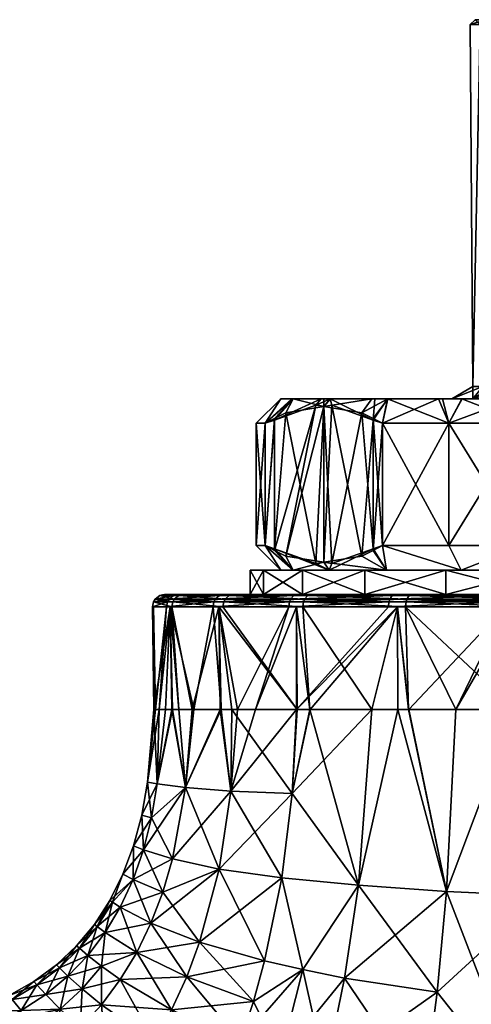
# Model space of a CAD drawing. Extents: x -0.15 to 0.15, y -0.619 to -0.009.
# Tile 253 of 256: x 0.05 to 0.068, y -0.071 to -0.031. Entities that reach past the tile are written whole.
import ezdxf

# ---------------------------------------------------------------- set-up
doc = ezdxf.new("R2010")
doc.units = 0
doc.layers.add('mesh', color=7, linetype='CONTINUOUS')

msp = doc.modelspace()

# ---------------------------------------------------------------- meshes
at = {"layer": 'mesh'}
mesh = msp.add_polyface(dxfattribs=at)
corners = [(0.069772, -0.046297, -0.57589), (0.064624, -0.046297, -0.573326), (0.063969, -0.046297, -0.573902), (0.0667, -0.046297, -0.571501), (0.067243, -0.046297, -0.582022), (0.06077, -0.046297, -0.579883), (0.060708, -0.046297, -0.580046), (0.061903, -0.046297, -0.576909), (0.068105, -0.046297, -0.57879), (0.062282, -0.046297, -0.576358), (0.069772, -0.046297, -0.5915), (0.064615, -0.046297, -0.594072), (0.066865, -0.046297, -0.595998), (0.064098, -0.046297, -0.59363), (0.068106, -0.046297, -0.588599), (0.067656, -0.046297, -0.596408), (0.069637, -0.046297, -0.597435), (0.062264, -0.046297, -0.591042), (0.062015, -0.046297, -0.59069), (0.067243, -0.046297, -0.585367), (0.069608, -0.030997, -0.577694), (0.069781, -0.030797, -0.577794), (0.071515, -0.030997, -0.575209), (0.068602, -0.030797, -0.58064), (0.068409, -0.030997, -0.580589), (0.0682, -0.030797, -0.583694), (0.068, -0.030997, -0.583694), (0.068602, -0.030797, -0.586748), (0.068409, -0.030997, -0.5868), (0.069781, -0.030797, -0.589594), (0.069608, -0.030997, -0.589694), (0.071656, -0.030797, -0.592038), (0.071515, -0.030997, -0.59218), (0.07046, -0.045797, -0.576415), (0.068906, -0.045797, -0.57912), (0.069696, -0.045797, -0.577745), (0.068102, -0.045797, -0.582135), (0.068507, -0.045797, -0.580615), (0.068102, -0.045797, -0.585255), (0.068102, -0.045797, -0.583694), (0.068906, -0.045797, -0.588269), (0.068507, -0.045797, -0.586774), (0.069696, -0.045797, -0.589644), (0.07046, -0.045797, -0.590974), (0.07213, -0.046297, -0.593872), (0.060757, -0.046297, -0.587511), (0.060256, -0.046297, -0.584111)]
mesh.append_faces([[corners[k] for k in face] for face in [(0, 1, 2, 2), (3, 1, 0, 0), (4, 5, 6, 6), (4, 7, 5, 5), (8, 7, 4, 4), (8, 9, 7, 7), (2, 9, 8, 8), (10, 11, 12, 12), (10, 13, 11, 11), (14, 13, 10, 10), (10, 15, 16, 16), (12, 15, 10, 10), (14, 17, 13, 13), (14, 18, 17, 17), (19, 18, 14, 14), (20, 21, 22, 22), (20, 23, 21, 21), (24, 23, 20, 20), (24, 25, 23, 23), (26, 25, 24, 24), (26, 27, 25, 25), (28, 27, 26, 26), (28, 29, 27, 27), (30, 29, 28, 28), (30, 31, 29, 29), (32, 31, 30, 30), (22, 33, 20, 20), (20, 34, 24, 24), (20, 35, 34, 34), (33, 35, 20, 20), (24, 36, 26, 26), (24, 37, 36, 36), (34, 37, 24, 24), (26, 38, 28, 28), (26, 39, 38, 38), (36, 39, 26, 26), (28, 40, 30, 30), (28, 41, 40, 40), (38, 41, 28, 28), (30, 42, 43, 43), (40, 42, 30, 30), (40, 14, 10, 10), (10, 42, 40, 40), (10, 43, 42, 42), (44, 43, 10, 10), (19, 39, 4, 4), (19, 38, 39, 39), (14, 38, 19, 19), (14, 41, 38, 38), (40, 41, 14, 14), (4, 37, 8, 8), (4, 36, 37, 37), (39, 36, 4, 4), (8, 35, 0, 0), (8, 34, 35, 35), (37, 34, 8, 8), (35, 33, 0, 0), (45, 19, 4, 4), (4, 46, 45, 45), (19, 45, 18, 18)]])
mesh = msp.add_polyface(dxfattribs=at)
corners = [(0.063686, -0.053297, -0.595008), (0.061144, -0.054297, -0.591694), (0.063686, -0.054297, -0.595008), (0.061144, -0.053297, -0.591694), (0.059545, -0.054297, -0.587835), (0.059545, -0.053297, -0.587835), (0.059545, -0.053297, -0.579553), (0.061144, -0.054297, -0.575694), (0.059545, -0.054297, -0.579553), (0.061144, -0.053297, -0.575694), (0.063686, -0.054297, -0.572381), (0.063686, -0.053297, -0.572381), (0.062226, -0.053297, -0.591069), (0.06457, -0.053297, -0.594124), (0.060753, -0.053297, -0.587512), (0.06025, -0.053297, -0.583694), (0.060753, -0.053297, -0.579877), (0.059, -0.053297, -0.583694), (0.062226, -0.053297, -0.576319), (0.06457, -0.053297, -0.573264), (0.06201, -0.05298, -0.576194), (0.062332, -0.053033, -0.575635), (0.06201, -0.05298, -0.591194), (0.061687, -0.053033, -0.590635), (0.063568, -0.052727, -0.593893), (0.059988, -0.052431, -0.587693), (0.059608, -0.052297, -0.587035), (0.059608, -0.052297, -0.580353), (0.059997, -0.052495, -0.579681), (0.060451, -0.052727, -0.578893), (0.064031, -0.052431, -0.572693), (0.063568, -0.046867, -0.573495), (0.061687, -0.046561, -0.576753), (0.06201, -0.046613, -0.576194), (0.060451, -0.046867, -0.588495), (0.06201, -0.046613, -0.591194), (0.062332, -0.046561, -0.591753), (0.064023, -0.052495, -0.594681), (0.064031, -0.047162, -0.594695), (0.060604, -0.054595, -0.569872), (0.064705, -0.05449, -0.566671), (0.064672, -0.054595, -0.566617), (0.06065, -0.05449, -0.569916), (0.065375, -0.054595, -0.601177), (0.061221, -0.05449, -0.598045), (0.061178, -0.054595, -0.59809), (0.065405, -0.05449, -0.601122), (0.064804, -0.054339, -0.566836), (0.060789, -0.054339, -0.570049), (0.061355, -0.054339, -0.597906), (0.065498, -0.054339, -0.600953), (0.064909, -0.054297, -0.567008), (0.060934, -0.054297, -0.570189), (0.057741, -0.054339, -0.574192), (0.061494, -0.054297, -0.59776), (0.065595, -0.054297, -0.600776), (0.058314, -0.054297, -0.593786), (0.057918, -0.054297, -0.57429), (0.067, -0.054297, -0.569838)]
mesh.append_faces([[corners[k] for k in face] for face in [(0, 1, 2, 2), (3, 1, 0, 0), (3, 4, 1, 1), (5, 4, 3, 3), (6, 7, 8, 8), (9, 7, 6, 6), (9, 10, 7, 7), (11, 10, 9, 9), (12, 0, 13, 13), (12, 3, 0, 0), (14, 3, 12, 12), (14, 5, 3, 3), (15, 5, 14, 14), (16, 17, 15, 15), (18, 6, 16, 16), (18, 9, 6, 6), (19, 9, 18, 18), (19, 11, 9, 9), (18, 20, 21, 21), (12, 22, 23, 23), (13, 22, 12, 12), (13, 24, 22, 22), (25, 12, 23, 23), (25, 14, 12, 12), (26, 14, 25, 25), (26, 15, 14, 14), (27, 16, 15, 15), (28, 16, 27, 27), (16, 20, 18, 18), (16, 29, 20, 20), (28, 29, 16, 16), (30, 18, 21, 21), (30, 19, 18, 18), (31, 30, 21, 21), (32, 29, 28, 28), (33, 20, 29, 29), (21, 20, 33, 33), (23, 34, 25, 25), (22, 35, 23, 23), (24, 36, 22, 22), (37, 38, 24, 24), (39, 40, 41, 41), (39, 42, 40, 40), (43, 44, 45, 45), (43, 46, 44, 44), (42, 47, 40, 40), (42, 48, 47, 47), (46, 49, 44, 44), (46, 50, 49, 49), (48, 51, 47, 47), (48, 52, 51, 51), (53, 52, 48, 48), (50, 54, 49, 49), (50, 55, 54, 54), (1, 54, 2, 2), (1, 56, 54, 54), (4, 56, 1, 1), (10, 57, 7, 7), (10, 52, 57, 57), (58, 51, 52, 52)]])
mesh = msp.add_polyface(dxfattribs=at)
corners = [(0.067243, -0.046297, -0.582022), (0.06025, -0.046297, -0.583694), (0.060256, -0.046297, -0.584111), (0.060708, -0.046297, -0.580046), (0.067666, -0.046297, -0.571), (0.072129, -0.046297, -0.573517), (0.069811, -0.046297, -0.569887), (0.069772, -0.046297, -0.57589), (0.0667, -0.046297, -0.571501), (0.063969, -0.046297, -0.573902), (0.068105, -0.046297, -0.57879), (0.06201, -0.046613, -0.591194), (0.062264, -0.046297, -0.591042), (0.062015, -0.046297, -0.59069), (0.062332, -0.046561, -0.591753), (0.064031, -0.047162, -0.594695), (0.064098, -0.046297, -0.59363), (0.064615, -0.046297, -0.594072), (0.064411, -0.047297, -0.595353), (0.067125, -0.047297, -0.597334), (0.066865, -0.046297, -0.595998), (0.067656, -0.046297, -0.596408), (0.070198, -0.047297, -0.598694), (0.069637, -0.046297, -0.597435), (0.070974, -0.047099, -0.598694), (0.071211, -0.046297, -0.597825), (0.070198, -0.047297, -0.568694), (0.071206, -0.046297, -0.569543), (0.067125, -0.047297, -0.570054), (0.064411, -0.047297, -0.572035), (0.064624, -0.046297, -0.573326), (0.064023, -0.047099, -0.572708), (0.063568, -0.046867, -0.573495), (0.06201, -0.046613, -0.576194), (0.062282, -0.046297, -0.576358), (0.061687, -0.046561, -0.576753), (0.061903, -0.046297, -0.576909), (0.059988, -0.047162, -0.579695), (0.06077, -0.046297, -0.579883), (0.059608, -0.047297, -0.580353), (0.05925, -0.047297, -0.583694), (0.059608, -0.047297, -0.587035), (0.062332, -0.053033, -0.575635), (0.064031, -0.052431, -0.572693), (0.064411, -0.052297, -0.572035), (0.059608, -0.052297, -0.580353), (0.059997, -0.052495, -0.579681), (0.060451, -0.052727, -0.578893), (0.070974, -0.052495, -0.568694), (0.070958, -0.047162, -0.568694), (0.070198, -0.052297, -0.598694), (0.067125, -0.052297, -0.597334), (0.059988, -0.052431, -0.587693), (0.060451, -0.046867, -0.588495), (0.059997, -0.047099, -0.587708), (0.061687, -0.053033, -0.590635), (0.06201, -0.05298, -0.591194), (0.063568, -0.052727, -0.593893), (0.064023, -0.052495, -0.594681), (0.060757, -0.046297, -0.587511)]
mesh.append_faces([[corners[k] for k in face] for face in [(0, 1, 2, 2), (3, 1, 0, 0), (4, 5, 6, 6), (4, 7, 5, 5), (8, 7, 4, 4), (7, 9, 10, 10), (11, 12, 13, 13), (14, 12, 11, 11), (14, 15, 12, 12), (15, 16, 12, 12), (15, 17, 16, 16), (18, 17, 15, 15), (18, 19, 17, 17), (19, 20, 17, 17), (19, 21, 20, 20), (22, 21, 19, 19), (22, 23, 21, 21), (24, 23, 22, 22), (24, 25, 23, 23), (26, 6, 27, 27), (28, 6, 26, 26), (28, 4, 6, 6), (28, 8, 4, 4), (29, 8, 28, 28), (29, 30, 8, 8), (31, 30, 29, 29), (32, 30, 31, 31), (32, 9, 30, 30), (33, 9, 32, 32), (33, 34, 9, 9), (35, 34, 33, 33), (35, 36, 34, 34), (37, 36, 35, 35), (37, 38, 36, 36), (37, 3, 38, 38), (39, 3, 37, 37), (39, 1, 3, 3), (40, 1, 39, 39), (40, 2, 1, 1), (41, 2, 40, 40), (32, 42, 33, 33), (31, 43, 32, 32), (29, 44, 31, 31), (37, 45, 39, 39), (35, 46, 37, 37), (33, 47, 35, 35), (48, 26, 49, 49), (22, 50, 24, 24), (51, 22, 19, 19), (52, 53, 54, 54), (55, 11, 53, 53), (56, 14, 11, 11), (57, 15, 14, 14), (58, 18, 15, 15), (11, 13, 59, 59), (41, 59, 2, 2), (54, 59, 41, 41), (53, 59, 54, 54), (53, 11, 59, 59)]])
mesh = msp.add_polyface(dxfattribs=at)
corners = [(0.059545, -0.054297, -0.579553), (0.0555, -0.054297, -0.583694), (0.059, -0.054297, -0.583694), (0.059545, -0.053297, -0.587835), (0.059545, -0.054297, -0.587835), (0.059, -0.053297, -0.583694), (0.059545, -0.053297, -0.579553), (0.06025, -0.053297, -0.583694), (0.060753, -0.053297, -0.579877), (0.05925, -0.052297, -0.583694), (0.059608, -0.052297, -0.587035), (0.059608, -0.052297, -0.580353), (0.05925, -0.047297, -0.583694), (0.059608, -0.047297, -0.580353), (0.059608, -0.047297, -0.587035), (0.059988, -0.047162, -0.579695), (0.059997, -0.052495, -0.579681), (0.059997, -0.047099, -0.587708), (0.059988, -0.052431, -0.587693), (0.05542, -0.054304, -0.584092), (0.056066, -0.054297, -0.579031), (0.057517, -0.054595, -0.574069), (0.06065, -0.05449, -0.569916), (0.060604, -0.054595, -0.569872), (0.057572, -0.05449, -0.574099), (0.055622, -0.054595, -0.578922), (0.055683, -0.05449, -0.578937), (0.055047, -0.054595, -0.5841), (0.05511, -0.05449, -0.584099), (0.055831, -0.054595, -0.58925), (0.055892, -0.05449, -0.589233), (0.057923, -0.054595, -0.594022), (0.057977, -0.05449, -0.59399), (0.061178, -0.054595, -0.59809), (0.061221, -0.05449, -0.598045), (0.060789, -0.054339, -0.570049), (0.057741, -0.054339, -0.574192), (0.05587, -0.054339, -0.578983), (0.055302, -0.054339, -0.584095), (0.056077, -0.054339, -0.589179), (0.058142, -0.054339, -0.59389), (0.061355, -0.054339, -0.597906), (0.057918, -0.054297, -0.57429), (0.060934, -0.054297, -0.570189), (0.056271, -0.054297, -0.589123), (0.058314, -0.054297, -0.593786), (0.061494, -0.054297, -0.59776), (0.061144, -0.054297, -0.575694)]
mesh.append_faces([[corners[k] for k in face] for face in [(0, 1, 2, 2), (3, 2, 4, 4), (5, 2, 3, 3), (5, 0, 2, 2), (6, 0, 5, 5), (7, 5, 3, 3), (8, 6, 5, 5), (9, 7, 10, 10), (11, 7, 9, 9), (12, 13, 11, 11), (9, 12, 11, 11), (9, 14, 12, 12), (10, 14, 9, 9), (15, 16, 11, 11), (17, 14, 10, 10), (18, 17, 10, 10), (19, 1, 20, 20), (21, 22, 23, 23), (21, 24, 22, 22), (25, 24, 21, 21), (25, 26, 24, 24), (27, 26, 25, 25), (27, 28, 26, 26), (29, 28, 27, 27), (29, 30, 28, 28), (31, 30, 29, 29), (31, 32, 30, 30), (33, 32, 31, 31), (33, 34, 32, 32), (24, 35, 22, 22), (24, 36, 35, 35), (26, 36, 24, 24), (26, 37, 36, 36), (28, 37, 26, 26), (28, 38, 37, 37), (30, 38, 28, 28), (30, 39, 38, 38), (32, 39, 30, 30), (32, 40, 39, 39), (34, 40, 32, 32), (34, 41, 40, 40), (36, 42, 43, 43), (37, 42, 36, 36), (37, 20, 42, 42), (38, 20, 37, 37), (38, 19, 20, 20), (39, 19, 38, 38), (39, 44, 19, 19), (40, 44, 39, 39), (40, 45, 44, 44), (41, 45, 40, 40), (41, 46, 45, 45), (4, 44, 45, 45), (4, 19, 44, 44), (2, 19, 4, 4), (2, 1, 19, 19), (0, 20, 1, 1), (47, 20, 0, 0), (47, 42, 20, 20)]])
mesh = msp.add_polyface(dxfattribs=at)
corners = [(0.070859, -0.053297, -0.599149), (0.067, -0.054297, -0.597551), (0.070859, -0.054297, -0.599149), (0.067, -0.053297, -0.597551), (0.063686, -0.054297, -0.595008), (0.063686, -0.053297, -0.595008), (0.063686, -0.053297, -0.572381), (0.067, -0.054297, -0.569838), (0.063686, -0.054297, -0.572381), (0.067, -0.053297, -0.569838), (0.070859, -0.054297, -0.56824), (0.070859, -0.053297, -0.56824), (0.067625, -0.053297, -0.596468), (0.071182, -0.053297, -0.597942), (0.06457, -0.053297, -0.594124), (0.067625, -0.053297, -0.57092), (0.06457, -0.053297, -0.573264), (0.071182, -0.053297, -0.569447), (0.070198, -0.052297, -0.598694), (0.070958, -0.052431, -0.598694), (0.067125, -0.052297, -0.597334), (0.064411, -0.052297, -0.595353), (0.064023, -0.052495, -0.594681), (0.063568, -0.052727, -0.593893), (0.064411, -0.052297, -0.572035), (0.064031, -0.052431, -0.572693), (0.067125, -0.052297, -0.570054), (0.070198, -0.052297, -0.568694), (0.070974, -0.052495, -0.568694), (0.071883, -0.052727, -0.568694), (0.064023, -0.047099, -0.572708), (0.067125, -0.047297, -0.570054), (0.070198, -0.047297, -0.568694), (0.064411, -0.047297, -0.572035), (0.070974, -0.047099, -0.598694), (0.067125, -0.047297, -0.597334), (0.064411, -0.047297, -0.595353), (0.070198, -0.047297, -0.598694), (0.064672, -0.054595, -0.566617), (0.069461, -0.05449, -0.564586), (0.069444, -0.054595, -0.564526), (0.064705, -0.05449, -0.566671), (0.070227, -0.054595, -0.603073), (0.065405, -0.05449, -0.601122), (0.065375, -0.054595, -0.601177), (0.070243, -0.05449, -0.603011), (0.069515, -0.054339, -0.564772), (0.064804, -0.054339, -0.566836), (0.065498, -0.054339, -0.600953), (0.070289, -0.054339, -0.602824), (0.069571, -0.054297, -0.564965), (0.064909, -0.054297, -0.567008), (0.065595, -0.054297, -0.600776), (0.070337, -0.054297, -0.602629), (0.061494, -0.054297, -0.59776), (0.060934, -0.054297, -0.570189)]
mesh.append_faces([[corners[k] for k in face] for face in [(0, 1, 2, 2), (3, 1, 0, 0), (3, 4, 1, 1), (5, 4, 3, 3), (6, 7, 8, 8), (9, 7, 6, 6), (9, 10, 7, 7), (11, 10, 9, 9), (12, 0, 13, 13), (12, 3, 0, 0), (14, 3, 12, 12), (14, 5, 3, 3), (15, 6, 16, 16), (15, 9, 6, 6), (17, 9, 15, 15), (17, 11, 9, 9), (18, 13, 19, 19), (18, 12, 13, 13), (20, 12, 18, 18), (21, 12, 20, 20), (21, 14, 12, 12), (22, 14, 21, 21), (22, 23, 14, 14), (24, 16, 25, 25), (24, 15, 16, 16), (26, 15, 24, 24), (27, 15, 26, 26), (27, 17, 15, 15), (28, 17, 27, 27), (28, 29, 17, 17), (30, 24, 25, 25), (31, 32, 27, 27), (26, 31, 27, 27), (26, 33, 31, 31), (24, 33, 26, 26), (27, 32, 28, 28), (34, 18, 19, 19), (35, 36, 21, 21), (20, 35, 21, 21), (18, 37, 20, 20), (21, 36, 22, 22), (38, 39, 40, 40), (38, 41, 39, 39), (42, 43, 44, 44), (42, 45, 43, 43), (41, 46, 39, 39), (41, 47, 46, 46), (45, 48, 43, 43), (45, 49, 48, 48), (47, 50, 46, 46), (47, 51, 50, 50), (49, 52, 48, 48), (49, 53, 52, 52), (1, 53, 2, 2), (1, 52, 53, 53), (4, 52, 1, 1), (4, 54, 52, 52), (7, 55, 8, 8), (10, 51, 7, 7), (10, 50, 51, 51)]])
mesh = msp.add_polyface(dxfattribs=at)
corners = [(0.054807, -0.061963, -0.583694), (0.055134, -0.058997, -0.5837), (0.055274, -0.058997, -0.580395), (0.055828, -0.065108, -0.575771), (0.056351, -0.06219, -0.575972), (0.058214, -0.062341, -0.572514), (0.055197, -0.062031, -0.587642), (0.055534, -0.058997, -0.587565), (0.055066, -0.058997, -0.585319), (0.054565, -0.063312, -0.583694), (0.054963, -0.063423, -0.587698), (0.054226, -0.06457, -0.583694), (0.055828, -0.065108, -0.591618), (0.056351, -0.06219, -0.591416), (0.054634, -0.064728, -0.587774), (0.057737, -0.06552, -0.595084), (0.058214, -0.062341, -0.594875), (0.056077, -0.058997, -0.59017), (0.055801, -0.058997, -0.588846), (0.056627, -0.058997, -0.591297), (0.057774, -0.058997, -0.593648), (0.053791, -0.065735, -0.583694), (0.054963, -0.063423, -0.579691), (0.054634, -0.064728, -0.579615), (0.055197, -0.062031, -0.579747), (0.055822, -0.058997, -0.57856), (0.056691, -0.058997, -0.575647), (0.057809, -0.058997, -0.573771), (0.054209, -0.065946, -0.57952), (0.055727, -0.054797, -0.578536), (0.05573, -0.054797, -0.588863), (0.05748, -0.054797, -0.574048), (0.05558, -0.054797, -0.578912), (0.055049, -0.054797, -0.5837), (0.055004, -0.054797, -0.584101), (0.055791, -0.054797, -0.589262), (0.057724, -0.054797, -0.593675), (0.057517, -0.054595, -0.574069), (0.055622, -0.054595, -0.578922), (0.055047, -0.054595, -0.5841), (0.055831, -0.054595, -0.58925), (0.057886, -0.054797, -0.594044), (0.057923, -0.054595, -0.594022)]
mesh.append_faces([[corners[k] for k in face] for face in [(0, 1, 2, 2), (3, 4, 5, 5), (6, 7, 8, 8), (0, 8, 1, 1), (0, 6, 8, 8), (9, 6, 0, 0), (9, 10, 6, 6), (11, 10, 9, 9), (12, 13, 14, 14), (15, 13, 12, 12), (15, 16, 13, 13), (13, 17, 18, 18), (13, 19, 17, 17), (20, 19, 13, 13), (6, 18, 7, 7), (6, 13, 18, 18), (10, 13, 6, 6), (10, 14, 13, 13), (11, 14, 10, 10), (11, 21, 14, 14), (22, 3, 23, 23), (22, 4, 3, 3), (24, 4, 22, 22), (24, 25, 4, 4), (4, 26, 27, 27), (25, 26, 4, 4), (24, 2, 25, 25), (24, 0, 2, 2), (22, 0, 24, 24), (22, 9, 0, 0), (23, 9, 22, 22), (23, 11, 9, 9), (28, 11, 23, 23), (28, 21, 11, 11), (25, 29, 26, 26), (2, 29, 25, 25), (7, 30, 8, 8), (30, 18, 17, 17), (7, 18, 30, 30), (26, 29, 31, 31), (2, 32, 29, 29), (1, 32, 2, 2), (1, 33, 32, 32), (1, 34, 33, 33), (8, 34, 1, 1), (8, 30, 34, 34), (35, 19, 36, 36), (35, 17, 19, 19), (30, 17, 35, 35), (31, 29, 32, 32), (32, 33, 34, 34), (34, 30, 35, 35), (32, 37, 31, 31), (32, 38, 37, 37), (34, 38, 32, 32), (34, 39, 38, 38), (35, 39, 34, 34), (35, 40, 39, 39), (41, 40, 35, 35), (41, 42, 40, 40)]])
mesh = msp.add_polyface(dxfattribs=at)
corners = [(0.060294, -0.065878, -0.569308), (0.059588, -0.069269, -0.568999), (0.056932, -0.068507, -0.571954), (0.059588, -0.069269, -0.59839), (0.060294, -0.065878, -0.598081), (0.057737, -0.06552, -0.595084), (0.061153, -0.069632, -0.59964), (0.056351, -0.06219, -0.591416), (0.058214, -0.062341, -0.594875), (0.057774, -0.058997, -0.593648), (0.056932, -0.068507, -0.595435), (0.056403, -0.06992, -0.595665), (0.063429, -0.066183, -0.600502), (0.06144, -0.058997, -0.598396), (0.060717, -0.062437, -0.597897), (0.063972, -0.058997, -0.600207), (0.063429, -0.066183, -0.566886), (0.062862, -0.069974, -0.566665), (0.061153, -0.069632, -0.567749), (0.057737, -0.06552, -0.572305), (0.060717, -0.062437, -0.569491), (0.058214, -0.062341, -0.572514), (0.058479, -0.058997, -0.572647), (0.059214, -0.058997, -0.571414), (0.057809, -0.058997, -0.573771), (0.056351, -0.06219, -0.575972), (0.055828, -0.065108, -0.575771), (0.059129, -0.07093, -0.568797), (0.061456, -0.058997, -0.568979), (0.063973, -0.058997, -0.567183), (0.05825, -0.058997, -0.594624), (0.062862, -0.069974, -0.600724), (0.057719, -0.054797, -0.573723), (0.057724, -0.054797, -0.593675), (0.056627, -0.058997, -0.591297), (0.060922, -0.058997, -0.597782), (0.060896, -0.058997, -0.569587), (0.06502, -0.054797, -0.566419), (0.060888, -0.054797, -0.56959), (0.06465, -0.054797, -0.566581), (0.060573, -0.054797, -0.569843), (0.05748, -0.054797, -0.574048), (0.056691, -0.058997, -0.575647), (0.057886, -0.054797, -0.594044), (0.060896, -0.054797, -0.597806), (0.061148, -0.054797, -0.598121), (0.055791, -0.054797, -0.589262), (0.060604, -0.054595, -0.569872), (0.064672, -0.054595, -0.566617), (0.057517, -0.054595, -0.574069), (0.057923, -0.054595, -0.594022), (0.061178, -0.054595, -0.59809), (0.065354, -0.054797, -0.601214)]
mesh.append_faces([[corners[k] for k in face] for face in [(0, 1, 2, 2), (3, 4, 5, 5), (3, 6, 4, 4), (7, 8, 9, 9), (4, 8, 5, 5), (3, 10, 11, 11), (5, 10, 3, 3), (12, 13, 14, 14), (12, 15, 13, 13), (16, 17, 18, 18), (19, 0, 2, 2), (20, 0, 19, 19), (21, 22, 23, 23), (21, 24, 22, 22), (25, 24, 21, 21), (19, 21, 20, 20), (19, 26, 21, 21), (1, 27, 2, 2), (0, 18, 1, 1), (0, 16, 18, 18), (20, 16, 0, 0), (28, 29, 20, 20), (8, 30, 9, 9), (8, 14, 30, 30), (4, 14, 8, 8), (4, 12, 14, 14), (6, 12, 4, 4), (6, 31, 12, 12), (24, 32, 22, 22), (33, 9, 30, 30), (33, 34, 9, 9), (14, 35, 30, 30), (14, 13, 35, 35), (21, 23, 36, 36), (20, 36, 28, 28), (20, 21, 36, 36), (36, 37, 28, 28), (36, 38, 39, 39), (23, 38, 36, 36), (23, 40, 38, 38), (22, 40, 23, 23), (22, 32, 40, 40), (24, 41, 32, 32), (42, 41, 24, 24), (35, 33, 30, 30), (35, 43, 33, 33), (35, 44, 43, 43), (13, 44, 35, 35), (13, 45, 44, 44), (15, 45, 13, 13), (39, 38, 40, 40), (40, 32, 41, 41), (46, 33, 43, 43), (43, 44, 45, 45), (40, 47, 48, 48), (41, 47, 40, 40), (41, 49, 47, 47), (45, 50, 43, 43), (45, 51, 50, 50), (52, 51, 45, 45)]])
mesh = msp.add_polyface(dxfattribs=at)
corners = [(0.063429, -0.066183, -0.566886), (0.063973, -0.058997, -0.567183), (0.065036, -0.058997, -0.566424), (0.070939, -0.066614, -0.603336), (0.071111, -0.058997, -0.603209), (0.070087, -0.058997, -0.603082), (0.062862, -0.069974, -0.600724), (0.067028, -0.066435, -0.602266), (0.063429, -0.066183, -0.600502), (0.066638, -0.070553, -0.602382), (0.069835, -0.058997, -0.602983), (0.067401, -0.058997, -0.602032), (0.065035, -0.058997, -0.600966), (0.063972, -0.058997, -0.600207), (0.065471, -0.058997, -0.601278), (0.070474, -0.075393, -0.563978), (0.070939, -0.066614, -0.564053), (0.075, -0.066679, -0.563694), (0.067028, -0.066435, -0.565122), (0.067401, -0.058997, -0.565356), (0.069836, -0.058997, -0.564408), (0.06549, -0.058997, -0.5661), (0.066638, -0.070553, -0.565007), (0.062862, -0.069974, -0.566665), (0.070107, -0.058997, -0.564302), (0.07111, -0.058997, -0.564177), (0.060717, -0.062437, -0.569491), (0.075, -0.066679, -0.603694), (0.069831, -0.054797, -0.564424), (0.06502, -0.054797, -0.566419), (0.061456, -0.058997, -0.568979), (0.065029, -0.054797, -0.600975), (0.069841, -0.054797, -0.602967), (0.069432, -0.054797, -0.564485), (0.060896, -0.058997, -0.569587), (0.06465, -0.054797, -0.566581), (0.061148, -0.054797, -0.598121), (0.065354, -0.054797, -0.601214), (0.070217, -0.054797, -0.603114), (0.075005, -0.054797, -0.603646), (0.074594, -0.054797, -0.563698), (0.075, -0.058997, -0.563694), (0.069444, -0.054595, -0.564526), (0.074594, -0.054595, -0.563741), (0.064672, -0.054595, -0.566617), (0.060573, -0.054797, -0.569843), (0.065375, -0.054595, -0.601177), (0.061178, -0.054595, -0.59809), (0.070227, -0.054595, -0.603073), (0.075406, -0.054797, -0.60369), (0.075406, -0.054595, -0.603648)]
mesh.append_faces([[corners[k] for k in face] for face in [(0, 1, 2, 2), (3, 4, 5, 5), (6, 7, 8, 8), (6, 9, 7, 7), (10, 3, 5, 5), (7, 10, 11, 11), (7, 3, 10, 10), (9, 3, 7, 7), (8, 12, 13, 13), (7, 12, 8, 8), (7, 14, 12, 12), (11, 14, 7, 7), (15, 16, 17, 17), (18, 19, 20, 20), (18, 21, 19, 19), (18, 2, 21, 21), (18, 0, 2, 2), (22, 0, 18, 18), (22, 23, 0, 0), (24, 25, 16, 16), (26, 1, 0, 0), (20, 16, 18, 18), (20, 24, 16, 16), (27, 4, 3, 3), (19, 28, 20, 20), (29, 1, 30, 30), (29, 2, 1, 1), (21, 2, 29, 29), (12, 31, 13, 13), (14, 31, 12, 12), (5, 32, 10, 10), (28, 24, 20, 20), (28, 25, 24, 24), (19, 33, 28, 28), (21, 33, 19, 19), (21, 29, 33, 33), (34, 35, 29, 29), (13, 31, 36, 36), (14, 37, 31, 31), (11, 37, 14, 14), (10, 37, 11, 11), (10, 32, 37, 37), (5, 38, 32, 32), (4, 38, 5, 5), (4, 39, 38, 38), (40, 25, 28, 28), (40, 41, 25, 25), (40, 28, 33, 33), (33, 29, 35, 35), (36, 31, 37, 37), (37, 32, 38, 38), (33, 42, 43, 43), (35, 42, 33, 33), (35, 44, 42, 42), (45, 44, 35, 35), (37, 46, 47, 47), (38, 46, 37, 37), (38, 48, 46, 46), (49, 48, 38, 38), (49, 50, 48, 48)]])
mesh = msp.add_polyface(dxfattribs=at)
corners = [(0.052921, -0.069495, -0.590402), (0.054363, -0.068927, -0.592159), (0.053073, -0.068109, -0.588114), (0.053791, -0.065735, -0.583694), (0.054209, -0.065946, -0.587869), (0.054634, -0.064728, -0.587774), (0.053689, -0.067073, -0.587983), (0.053366, -0.066875, -0.585861), (0.054944, -0.067732, -0.591947), (0.056932, -0.068507, -0.595435), (0.056403, -0.06992, -0.595665), (0.055828, -0.065108, -0.591618), (0.055432, -0.066458, -0.591767), (0.057737, -0.06552, -0.595084), (0.053688, -0.070041, -0.5924), (0.052017, -0.06876, -0.581381), (0.053073, -0.068109, -0.579275), (0.05236, -0.069051, -0.579127), (0.05274, -0.067866, -0.581458), (0.051903, -0.068659, -0.583694), (0.052629, -0.067781, -0.583694), (0.052017, -0.06876, -0.586008), (0.055432, -0.066458, -0.575622), (0.054944, -0.067732, -0.575441), (0.054209, -0.065946, -0.57952), (0.056932, -0.068507, -0.571954), (0.057737, -0.06552, -0.572305), (0.054363, -0.068927, -0.57523), (0.053689, -0.067074, -0.579406), (0.053366, -0.066875, -0.581528), (0.055828, -0.065108, -0.575771), (0.054634, -0.064728, -0.579615), (0.056403, -0.069921, -0.571724), (0.05274, -0.067866, -0.58593), (0.05236, -0.069051, -0.588261), (0.053258, -0.066806, -0.583694), (0.051198, -0.069556, -0.586093), (0.05108, -0.069438, -0.583694), (0.051198, -0.069556, -0.581296), (0.051549, -0.069898, -0.578965), (0.052921, -0.069495, -0.576987), (0.053688, -0.070041, -0.574988)]
mesh.append_faces([[corners[k] for k in face] for face in [(0, 1, 2, 2), (3, 4, 5, 5), (2, 6, 7, 7), (2, 8, 6, 6), (1, 8, 2, 2), (1, 9, 8, 8), (10, 9, 1, 1), (11, 12, 13, 13), (11, 4, 12, 12), (11, 5, 4, 4), (13, 8, 9, 9), (12, 8, 13, 13), (12, 6, 8, 8), (4, 6, 12, 12), (4, 7, 6, 6), (3, 7, 4, 4), (14, 1, 0, 0), (14, 10, 1, 1), (15, 16, 17, 17), (15, 18, 16, 16), (19, 18, 15, 15), (19, 20, 18, 18), (21, 20, 19, 19), (22, 23, 24, 24), (22, 25, 23, 23), (26, 25, 22, 22), (16, 27, 17, 17), (16, 28, 27, 27), (18, 28, 16, 16), (18, 29, 28, 28), (20, 29, 18, 18), (22, 30, 26, 26), (22, 31, 30, 30), (24, 31, 22, 22), (25, 32, 23, 23), (33, 21, 34, 34), (33, 20, 21, 21), (35, 20, 33, 33), (35, 29, 20, 20), (24, 29, 35, 35), (24, 28, 29, 29), (23, 28, 24, 24), (23, 27, 28, 28), (32, 27, 23, 23), (35, 3, 24, 24), (35, 7, 3, 3), (33, 7, 35, 35), (33, 2, 7, 7), (34, 2, 33, 33), (34, 0, 2, 2), (21, 36, 34, 34), (21, 37, 36, 36), (19, 37, 21, 21), (19, 38, 37, 37), (15, 38, 19, 19), (15, 39, 38, 38), (17, 39, 15, 15), (27, 40, 17, 17), (27, 41, 40, 40)]])
mesh = msp.add_polyface(dxfattribs=at)
corners = [(0.087923, -0.073775, -0.566355), (0.089741, -0.073185, -0.56737), (0.088396, -0.075651, -0.566168), (0.088847, -0.069632, -0.567749), (0.087138, -0.069974, -0.566665), (0.082972, -0.066435, -0.602266), (0.079526, -0.075393, -0.60341), (0.083361, -0.070553, -0.602382), (0.092004, -0.074151, -0.599093), (0.087923, -0.073775, -0.601033), (0.088396, -0.075651, -0.601221), (0.083899, -0.074763, -0.602542), (0.080281, -0.084125, -0.60353), (0.084579, -0.078937, -0.602744), (0.087138, -0.069974, -0.600724), (0.089741, -0.073185, -0.600019), (0.088847, -0.069632, -0.59964), (0.088921, -0.077496, -0.601429), (0.089498, -0.079298, -0.601659), (0.075, -0.080143, -0.563694), (0.079526, -0.075393, -0.563978), (0.079868, -0.079841, -0.563924), (0.075, -0.075606, -0.563694), (0.079061, -0.066614, -0.564053), (0.075, -0.066679, -0.563694), (0.084579, -0.078937, -0.564645), (0.088921, -0.077496, -0.565959), (0.089498, -0.079298, -0.565729), (0.083899, -0.074763, -0.564847), (0.083361, -0.070553, -0.565007), (0.075, -0.075606, -0.603694), (0.075, -0.080143, -0.603694), (0.075, -0.066679, -0.603694), (0.079061, -0.066614, -0.603336), (0.065421, -0.078937, -0.602744), (0.070132, -0.079841, -0.603465), (0.066101, -0.074763, -0.602542), (0.061604, -0.075651, -0.601221), (0.062077, -0.073775, -0.601033), (0.061079, -0.077496, -0.601429), (0.060502, -0.079298, -0.601659), (0.059873, -0.081046, -0.601911), (0.066638, -0.070553, -0.602382), (0.070474, -0.075393, -0.60341), (0.070939, -0.066614, -0.603336), (0.070474, -0.075393, -0.563978), (0.061079, -0.077496, -0.565959), (0.061604, -0.075651, -0.566168), (0.065421, -0.078937, -0.564645), (0.066101, -0.074763, -0.564847), (0.069719, -0.084125, -0.563859), (0.062077, -0.073775, -0.566355), (0.062862, -0.069974, -0.566665), (0.066638, -0.070553, -0.565007), (0.067028, -0.066435, -0.565122), (0.070939, -0.066614, -0.564053), (0.062862, -0.069974, -0.600724)]
mesh.append_faces([[corners[k] for k in face] for face in [(0, 1, 2, 2), (0, 3, 1, 1), (4, 3, 0, 0), (5, 6, 7, 7), (8, 9, 10, 10), (11, 12, 13, 13), (14, 15, 16, 16), (14, 9, 15, 15), (11, 9, 14, 14), (11, 10, 9, 9), (13, 10, 11, 11), (13, 17, 10, 10), (18, 17, 13, 13), (19, 20, 21, 21), (22, 20, 19, 19), (22, 23, 20, 20), (24, 23, 22, 22), (25, 26, 27, 27), (28, 26, 25, 25), (0, 29, 4, 4), (0, 28, 29, 29), (2, 28, 0, 0), (2, 26, 28, 28), (29, 20, 23, 23), (28, 20, 29, 29), (28, 21, 20, 20), (25, 21, 28, 28), (6, 30, 31, 31), (6, 32, 30, 30), (33, 32, 6, 6), (11, 6, 12, 12), (11, 7, 6, 6), (14, 7, 11, 11), (34, 35, 36, 36), (37, 36, 38, 38), (39, 36, 37, 37), (39, 34, 36, 36), (40, 34, 39, 39), (40, 41, 34, 34), (42, 43, 44, 44), (45, 24, 22, 22), (46, 47, 48, 48), (49, 48, 47, 47), (49, 50, 48, 48), (45, 50, 49, 49), (22, 19, 45, 45), (47, 51, 49, 49), (52, 49, 51, 51), (53, 49, 52, 52), (53, 45, 49, 49), (54, 45, 53, 53), (54, 55, 45, 45), (30, 43, 31, 31), (30, 44, 43, 43), (32, 44, 30, 30), (38, 42, 56, 56), (36, 42, 38, 38), (36, 43, 42, 42), (35, 43, 36, 36), (35, 31, 43, 43)]])
mesh = msp.add_polyface(dxfattribs=at)
corners = [(0.059129, -0.07093, -0.598592), (0.061153, -0.069632, -0.59964), (0.059588, -0.069269, -0.59839), (0.053416, -0.074957, -0.596949), (0.054295, -0.073797, -0.596573), (0.053073, -0.072878, -0.59487), (0.052917, -0.071072, -0.592671), (0.053688, -0.070041, -0.5924), (0.052921, -0.069495, -0.590402), (0.055788, -0.071275, -0.595931), (0.055086, -0.072569, -0.596233), (0.055713, -0.074746, -0.59808), (0.057996, -0.074151, -0.599093), (0.060259, -0.073185, -0.600019), (0.058598, -0.072559, -0.598826), (0.061604, -0.075651, -0.601221), (0.056403, -0.06992, -0.595665), (0.062077, -0.073775, -0.601033), (0.059129, -0.07093, -0.568797), (0.058598, -0.072559, -0.568563), (0.056403, -0.069921, -0.571724), (0.060259, -0.073185, -0.56737), (0.061153, -0.069632, -0.567749), (0.062862, -0.069974, -0.566665), (0.056932, -0.068507, -0.571954), (0.059588, -0.069269, -0.568999), (0.055086, -0.072569, -0.571155), (0.052049, -0.072016, -0.574418), (0.052917, -0.071072, -0.574717), (0.052143, -0.073878, -0.572154), (0.054295, -0.073797, -0.570816), (0.053416, -0.074958, -0.570439), (0.053073, -0.072878, -0.572519), (0.051083, -0.072873, -0.574089), (0.052127, -0.070421, -0.576761), (0.052921, -0.069495, -0.576987), (0.053688, -0.070041, -0.574988), (0.051549, -0.069898, -0.578965), (0.061604, -0.075651, -0.566168), (0.057996, -0.074151, -0.568296), (0.062077, -0.073775, -0.566355), (0.055788, -0.071275, -0.571458), (0.054363, -0.068927, -0.57523), (0.062862, -0.069974, -0.600724), (0.052127, -0.070421, -0.590628), (0.05236, -0.069051, -0.588261), (0.052049, -0.072016, -0.592971), (0.052143, -0.073878, -0.595235), (0.051549, -0.069898, -0.588424), (0.05236, -0.069051, -0.579127), (0.055713, -0.074746, -0.569308)]
mesh.append_faces([[corners[k] for k in face] for face in [(0, 1, 2, 2), (3, 4, 5, 5), (6, 7, 8, 8), (6, 9, 7, 7), (10, 9, 6, 6), (10, 4, 11, 11), (10, 5, 4, 4), (6, 5, 10, 10), (12, 13, 14, 14), (12, 15, 13, 13), (10, 14, 9, 9), (10, 12, 14, 14), (11, 12, 10, 10), (2, 16, 0, 0), (9, 16, 7, 7), (9, 0, 16, 16), (14, 0, 9, 9), (14, 1, 0, 0), (13, 1, 14, 14), (13, 17, 1, 1), (15, 17, 13, 13), (18, 19, 20, 20), (18, 21, 19, 19), (22, 21, 18, 18), (22, 23, 21, 21), (24, 18, 20, 20), (25, 22, 18, 18), (26, 27, 28, 28), (29, 30, 31, 31), (29, 32, 30, 30), (33, 32, 29, 29), (32, 26, 30, 30), (32, 27, 26, 26), (33, 27, 32, 32), (34, 35, 36, 36), (34, 37, 35, 35), (36, 28, 34, 34), (36, 26, 28, 28), (38, 39, 40, 40), (20, 41, 42, 42), (19, 41, 20, 20), (19, 39, 41, 41), (21, 39, 19, 19), (21, 40, 39, 39), (23, 40, 21, 21), (17, 43, 1, 1), (44, 8, 45, 45), (44, 6, 8, 8), (46, 6, 44, 44), (46, 5, 6, 6), (47, 5, 46, 46), (47, 3, 5, 5), (45, 48, 44, 44), (49, 35, 37, 37), (41, 36, 42, 42), (41, 26, 36, 36), (39, 26, 41, 41), (39, 30, 26, 26), (50, 30, 39, 39), (50, 31, 30, 30)]])
mesh = msp.add_polyface(dxfattribs=at)
corners = [(0.052917, -0.071072, -0.574717), (0.052049, -0.072016, -0.574418), (0.051234, -0.071254, -0.576513), (0.051083, -0.072873, -0.593299), (0.050017, -0.073638, -0.593655), (0.051117, -0.074795, -0.595634), (0.049151, -0.072631, -0.591432), (0.051234, -0.071254, -0.590876), (0.050017, -0.073638, -0.573733), (0.052143, -0.073878, -0.572154), (0.051117, -0.074795, -0.571755), (0.051083, -0.072873, -0.574089), (0.049151, -0.072631, -0.575956), (0.049634, -0.071296, -0.578598), (0.048528, -0.071844, -0.578396), (0.049266, -0.070848, -0.581105), (0.048154, -0.07134, -0.581001), (0.049143, -0.070694, -0.583694), (0.048029, -0.071167, -0.583694), (0.049266, -0.070848, -0.586283), (0.048154, -0.07134, -0.586387), (0.049634, -0.071296, -0.588791), (0.048528, -0.071844, -0.588993), (0.050641, -0.070646, -0.578788), (0.051549, -0.069898, -0.578965), (0.052127, -0.070421, -0.576761), (0.051198, -0.069556, -0.581296), (0.05028, -0.070253, -0.581204), (0.05108, -0.069438, -0.583694), (0.05016, -0.070117, -0.583694), (0.051198, -0.069556, -0.586093), (0.05028, -0.070253, -0.586185), (0.051549, -0.069898, -0.588424), (0.050641, -0.070646, -0.588601), (0.046664, -0.073609, -0.575324), (0.04758, -0.074885, -0.572941), (0.046019, -0.072628, -0.57796), (0.045636, -0.072009, -0.580779), (0.04551, -0.071798, -0.583694), (0.045636, -0.072009, -0.58661), (0.046019, -0.072628, -0.589429), (0.046664, -0.073609, -0.592064), (0.04758, -0.074885, -0.594447), (0.052143, -0.073878, -0.595235), (0.052049, -0.072016, -0.592971), (0.052127, -0.070421, -0.590628), (0.05236, -0.069051, -0.588261)]
mesh.append_faces([[corners[k] for k in face] for face in [(0, 1, 2, 2), (3, 4, 5, 5), (3, 6, 4, 4), (7, 6, 3, 3), (8, 9, 10, 10), (8, 11, 9, 9), (12, 11, 8, 8), (11, 2, 1, 1), (12, 2, 11, 11), (12, 13, 2, 2), (14, 13, 12, 12), (14, 15, 13, 13), (16, 15, 14, 14), (16, 17, 15, 15), (18, 17, 16, 16), (18, 19, 17, 17), (20, 19, 18, 18), (20, 21, 19, 19), (22, 21, 20, 20), (23, 24, 25, 25), (23, 26, 24, 24), (27, 26, 23, 23), (27, 28, 26, 26), (29, 28, 27, 27), (29, 30, 28, 28), (31, 30, 29, 29), (31, 32, 30, 30), (33, 32, 31, 31), (33, 7, 32, 32), (7, 22, 6, 6), (7, 21, 22, 22), (33, 21, 7, 7), (33, 19, 21, 21), (31, 19, 33, 33), (31, 17, 19, 19), (29, 17, 31, 31), (29, 15, 17, 17), (27, 15, 29, 29), (27, 13, 15, 15), (23, 13, 27, 27), (23, 2, 13, 13), (25, 2, 23, 23), (25, 0, 2, 2), (34, 8, 35, 35), (34, 12, 8, 8), (36, 14, 12, 12), (37, 16, 14, 14), (38, 18, 16, 16), (39, 20, 18, 18), (40, 22, 20, 20), (41, 6, 22, 22), (42, 6, 41, 41), (42, 4, 6, 6), (43, 3, 5, 5), (44, 3, 43, 43), (44, 7, 3, 3), (45, 7, 44, 44), (45, 32, 7, 7), (46, 30, 32, 32)]])

doc.saveas('drawing.dxf')
